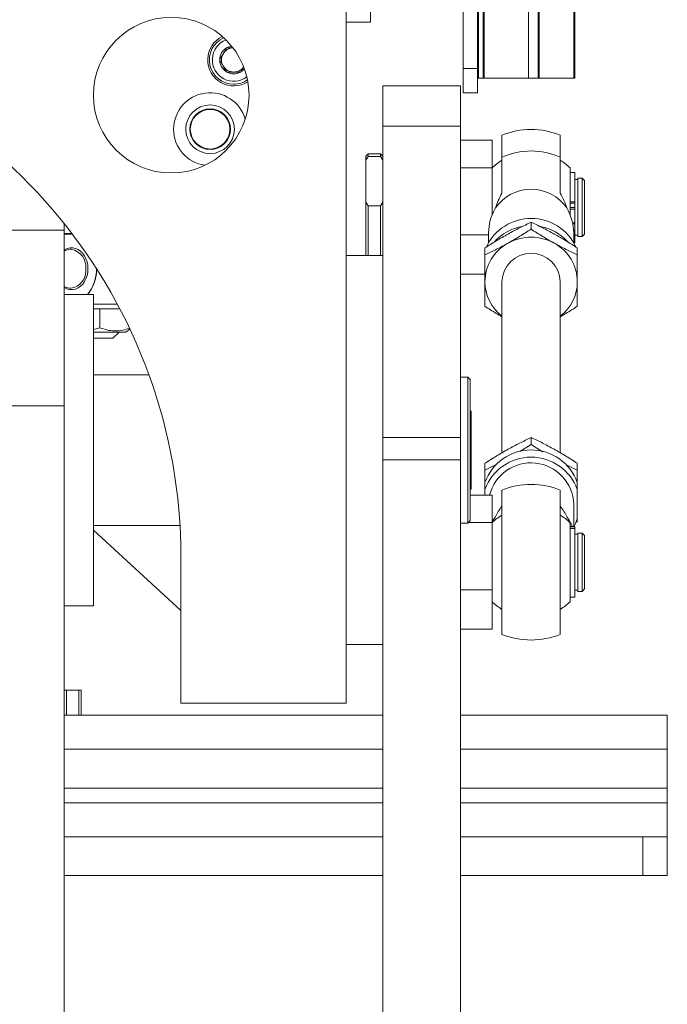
# Model space of a CAD drawing. Header units: millimetres. Extents: x 50 to 2915, y 50 to 2050.
# Tile 24 of 48: x 1774 to 1908, y 633 to 836. Entities that reach past the tile are written whole.
import ezdxf

# ---------------------------------------------------------------- set-up
doc = ezdxf.new("R2010")
doc.units = ezdxf.units.MM
doc.header["$LTSCALE"] = 10

msp = doc.modelspace()

# ---------------------------------------------------------------- linework, layer by layer
at = {"color": 7, "linetype": 'Continuous', "lineweight": 15}
for p, q in [((1841.551, 695.43), (1841.551, 906.43)), ((1868.751, 823.93), (1868.751, 905.93)), ((1869.715, 823.93), (1869.715, 905.93)), ((1869.908, 905.93), (1869.908, 823.93)), ((1879.031, 905.93), (1879.031, 823.93)), ((1881.004, 823.93), (1881.004, 905.93)), ((1881.193, 905.93), (1881.193, 823.93)), ((1888.351, 823.93), (1888.351, 905.93)), ((1888.551, 905.93), (1888.551, 823.93)), ((1868.551, 903.93), (1868.551, 825.93)), ((1865.551, 851.93), (1865.551, 825.93)), ((1846.551, 835.43), (1846.551, 845.43)), ((1841.551, 835.43), (1846.551, 835.43)), ((1816.93, 830.133), (1816.957, 830.18)), ((1816.957, 830.18), (1817.012, 830.18)), ((1815.514, 827.68), (1815.541, 827.727)), ((1815.541, 827.633), (1815.514, 827.68)), ((1816.957, 825.18), (1816.93, 825.227)), ((1817.012, 825.18), (1816.957, 825.18)), ((1819.844, 825.18), (1819.79, 825.18)), ((1819.871, 825.227), (1819.844, 825.18)), ((1865.551, 825.93), (1868.551, 825.93)), ((1865.551, 820.93), (1865.551, 825.93)), ((1868.551, 825.93), (1868.551, 820.93)), ((1865.051, 822.369), (1849.051, 822.369)), ((1849.051, 822.369), (1849.051, 814.031)), ((1865.051, 822.369), (1865.051, 814.031)), ((1868.551, 823.93), (1868.751, 823.93)), ((1868.751, 823.93), (1869.715, 823.93)), ((1869.908, 823.93), (1869.715, 823.93)), ((1869.908, 823.93), (1879.031, 823.93)), ((1879.031, 823.93), (1881.004, 823.93)), ((1881.004, 823.93), (1881.193, 823.93)), ((1881.193, 823.93), (1888.351, 823.93)), ((1888.351, 823.93), (1888.551, 823.93)), ((1868.551, 820.93), (1865.551, 820.93)), ((1849.051, 814.031), (1865.051, 814.031)), ((1849.051, 750.014), (1849.051, 814.031)), ((1865.051, 814.031), (1865.051, 750.014)), ((1873.551, 812.202), (1873.551, 807.662)), ((1885.551, 807.662), (1885.551, 812.202)), ((1871.551, 811.151), (1865.051, 811.151)), ((1871.551, 811.151), (1871.551, 805.502)), ((1846.051, 808.369), (1845.551, 807.869)), ((1848.551, 808.369), (1846.051, 808.369)), ((1846.051, 808.369), (1846.051, 807.823)), ((1849.051, 807.869), (1848.551, 808.369)), ((1848.551, 808.369), (1848.551, 807.823)), ((1845.551, 807.869), (1845.551, 807.089)), ((1845.551, 807.089), (1846.051, 807.823)), ((1845.551, 807.089), (1845.551, 798.425)), ((1848.551, 807.823), (1846.051, 807.823)), ((1849.051, 807.089), (1848.551, 807.823)), ((1865.051, 805.502), (1871.551, 805.502)), ((1871.551, 805.502), (1871.551, 795.851)), ((1887.551, 797.564), (1887.551, 805.491)), ((1888.551, 804.534), (1887.551, 804.534)), ((1888.551, 798.484), (1888.551, 804.534)), ((1889.151, 803.119), (1888.551, 803.119)), ((1890.051, 803.369), (1889.151, 803.369)), ((1889.151, 803.369), (1889.151, 792.563)), ((1890.551, 802.869), (1890.051, 803.369)), ((1890.051, 792.563), (1890.051, 803.369)), ((1890.551, 791.869), (1890.551, 802.869)), ((1845.551, 798.425), (1845.551, 787.43)), ((1846.051, 797.691), (1845.551, 798.425)), ((1849.051, 798.425), (1848.551, 797.691)), ((1887.551, 798.484), (1888.551, 798.484)), ((1887.551, 798.242), (1888.551, 798.242)), ((1888.551, 798.242), (1888.551, 798.484)), ((1888.551, 797.296), (1888.551, 798.242)), ((1846.051, 797.691), (1846.051, 787.43)), ((1846.051, 797.691), (1848.551, 797.691)), ((1848.551, 797.691), (1848.551, 787.43)), ((1887.551, 797.296), (1887.551, 797.564)), ((1888.551, 797.296), (1887.551, 797.296)), ((1887.551, 797.296), (1887.551, 796.994)), ((1887.551, 796.994), (1888.551, 796.994)), ((1887.551, 796.994), (1887.551, 795.851)), ((1888.551, 796.994), (1888.551, 797.296)), ((1888.551, 794.183), (1888.551, 796.994)), ((1783.551, 794.015), (1783.551, 792.662)), ((1879.551, 794.292), (1879.551, 792.869)), ((1888.117, 793.972), (1888.551, 793.972)), ((1888.551, 793.972), (1888.551, 794.183)), ((1888.551, 792.573), (1888.551, 793.877)), ((1771.551, 792.662), (1783.551, 792.662)), ((1783.551, 792.662), (1783.551, 756.514)), ((1784.478, 791.98), (1783.576, 791.98)), ((1865.051, 791.72), (1870.801, 791.72)), ((1870.801, 792.196), (1870.801, 790.092)), ((1888.301, 790.092), (1888.301, 792.196)), ((1888.551, 792.086), (1888.551, 792.573)), ((1888.551, 790.106), (1888.551, 792.086)), ((1889.151, 792.563), (1889.151, 791.369)), ((1890.051, 791.369), (1890.051, 792.563)), ((1890.051, 791.369), (1890.551, 791.869)), ((1888.325, 790.049), (1888.551, 790.049)), ((1888.551, 791.619), (1889.151, 791.619)), ((1888.551, 790.049), (1888.551, 790.106)), ((1889.151, 791.369), (1890.051, 791.369)), ((1784.876, 788.73), (1785.032, 788.725)), ((1870.051, 789.009), (1870.051, 787.586)), ((1889.051, 787.586), (1889.051, 789.009)), ((1849.051, 787.43), (1841.551, 787.43)), ((1865.051, 783.587), (1870.051, 783.587)), ((1873.551, 782.074), (1873.551, 746.893)), ((1885.551, 746.893), (1885.551, 782.074)), ((1784.876, 780.73), (1784.583, 780.747)), ((1789.551, 779.43), (1783.551, 779.43)), ((1789.551, 715.43), (1789.551, 779.43)), ((1789.551, 777.48), (1794.457, 777.48)), ((1789.551, 776.48), (1790.452, 776.48)), ((1790.858, 776.48), (1790.452, 776.48)), ((1790.858, 772.606), (1790.858, 776.48)), ((1791.174, 776.48), (1790.858, 776.48)), ((1791.174, 776.48), (1794.987, 776.48)), ((1790.858, 772.606), (1789.551, 772.268)), ((1789.551, 771.72), (1796.176, 771.72)), ((1793.551, 770.43), (1794.841, 771.72)), ((1796.176, 771.72), (1796.734, 772.042)), ((1789.551, 770.43), (1793.551, 770.43)), ((1800.961, 762.93), (1789.551, 762.93)), ((1866.551, 762.43), (1865.051, 762.43)), ((1867.051, 761.93), (1866.551, 762.43)), ((1866.551, 732.43), (1866.551, 762.43)), ((1867.051, 761.93), (1867.051, 732.93)), ((1771.551, 756.514), (1783.551, 756.514)), ((1783.551, 756.514), (1783.551, 624.34)), ((1867.211, 755.43), (1867.051, 755.43)), ((1867.211, 755.43), (1867.211, 739.43)), ((1849.051, 750.014), (1865.051, 750.014)), ((1849.051, 745.448), (1849.051, 750.014)), ((1865.051, 750.014), (1865.051, 745.448)), ((1879.551, 748.597), (1879.551, 750.02)), ((1879.551, 748.597), (1877.253, 747.156)), ((1881.918, 747.113), (1879.551, 748.597)), ((1849.051, 745.448), (1865.051, 745.448)), ((1849.051, 620.858), (1849.051, 745.448)), ((1865.051, 745.448), (1865.051, 620.858)), ((1870.051, 743.313), (1870.051, 744.736)), ((1872.395, 744.452), (1870.051, 743.313)), ((1870.051, 743.313), (1870.051, 740.868)), ((1889.051, 743.313), (1886.85, 744.381)), ((1889.051, 743.313), (1889.051, 744.736)), ((1889.051, 740.868), (1889.051, 743.313)), ((1867.051, 739.43), (1867.211, 739.43)), ((1870.051, 740.81), (1870.051, 739.334)), ((1870.051, 739.334), (1870.051, 738.167)), ((1873.551, 739.218), (1873.551, 709.553)), ((1885.551, 709.553), (1885.551, 739.218)), ((1889.051, 739.334), (1889.051, 740.81)), ((1889.051, 733.318), (1889.051, 739.334)), ((1867.051, 738.167), (1871.551, 738.167)), ((1871.551, 738.167), (1871.551, 732.518)), ((1888.301, 731.705), (1888.301, 736.326)), ((1889.051, 732.746), (1889.051, 733.26)), ((1789.551, 731.93), (1807.359, 731.93)), ((1789.551, 730.955), (1807.551, 714.44)), ((1865.051, 732.43), (1866.551, 732.43)), ((1866.551, 732.43), (1867.051, 732.93)), ((1866.639, 732.518), (1871.551, 732.518)), ((1871.551, 732.518), (1871.551, 718.736)), ((1887.551, 722.206), (1887.551, 732.507)), ((1888.551, 731.705), (1887.551, 731.705)), ((1887.551, 731.664), (1888.551, 731.664)), ((1888.551, 731.294), (1887.551, 731.294)), ((1888.551, 731.664), (1888.551, 731.705)), ((1888.551, 731.294), (1888.551, 731.664)), ((1888.551, 717.22), (1888.551, 731.294)), ((1888.723, 732.54), (1889.051, 732.746)), ((1889.151, 730.135), (1888.551, 730.135)), ((1890.051, 730.385), (1889.151, 730.385)), ((1889.151, 730.385), (1889.151, 718.39)), ((1890.551, 729.885), (1890.051, 730.385)), ((1890.051, 718.385), (1890.051, 730.385)), ((1890.551, 718.885), (1890.551, 729.885)), ((1807.551, 725.43), (1807.551, 695.43)), ((1887.551, 716.264), (1887.551, 722.206)), ((1890.051, 718.385), (1890.551, 718.885)), ((1865.051, 718.736), (1871.551, 718.736)), ((1871.551, 718.736), (1871.551, 710.603)), ((1887.551, 717.22), (1888.551, 717.22)), ((1888.551, 718.635), (1889.151, 718.635)), ((1889.151, 718.39), (1889.151, 718.385)), ((1889.151, 718.385), (1890.051, 718.385)), ((1783.551, 715.43), (1789.551, 715.43)), ((1871.551, 710.603), (1865.051, 710.603)), ((1841.551, 707.43), (1849.051, 707.43)), ((1783.551, 698.081), (1784.051, 698.081)), ((1784.051, 692.93), (1784.051, 698.081)), ((1784.051, 698.081), (1786.551, 698.081)), ((1786.551, 692.93), (1786.551, 698.081)), ((1787.051, 698.081), (1786.551, 698.081)), ((1787.051, 692.93), (1787.051, 698.081)), ((1807.551, 695.43), (1841.551, 695.43)), ((1849.051, 692.93), (1783.551, 692.93)), ((1907.551, 692.93), (1865.051, 692.93)), ((1907.551, 685.93), (1907.551, 692.93)), ((1907.551, 685.93), (1907.551, 677.93)), ((1849.051, 677.93), (1783.551, 677.93)), ((1907.551, 677.93), (1865.051, 677.93)), ((1907.551, 674.93), (1907.551, 677.93)), ((1907.551, 667.93), (1907.551, 674.93)), ((1783.551, 667.93), (1849.051, 667.93)), ((1865.051, 667.93), (1902.551, 667.93)), ((1865.051, 667.93), (1907.551, 667.93)), ((1902.551, 667.93), (1902.551, 659.93)), ((1907.551, 659.93), (1907.551, 667.93)), ((1783.551, 659.93), (1849.051, 659.93)), ((1865.051, 659.93), (1902.551, 659.93)), ((1902.551, 659.93), (1907.551, 659.93))]:
    msp.add_line(p, q, dxfattribs=at)
at = {"color": 8, "linetype": 'Continuous', "lineweight": 15}
for p, q in [((1888.073, 794.183), (1888.551, 794.183)), ((1888.551, 792.573), (1888.292, 792.573)), ((1888.301, 792.086), (1888.551, 792.086)), ((1888.301, 790.106), (1888.551, 790.106)), ((1783.551, 685.93), (1849.051, 685.93)), ((1865.051, 685.93), (1907.551, 685.93)), ((1849.051, 674.93), (1783.551, 674.93)), ((1907.551, 674.93), (1865.051, 674.93))]:
    msp.add_line(p, q, dxfattribs=at)
at = {"color": 7, "linetype": 'Continuous', "lineweight": 15, "flags": 128}
for points in [[(1783.551, 788.575), (1783.706, 788.667), (1784.233, 788.898), (1784.783, 789.015), (1785.341, 789.015), (1785.891, 788.898), (1786.418, 788.667), (1786.909, 788.329), (1787.349, 787.893), (1787.727, 787.371), (1788.032, 786.776), (1788.256, 786.126), (1788.392, 785.437), (1788.439, 784.73)], [(1788.439, 784.73), (1788.392, 784.022), (1788.256, 783.333), (1788.032, 782.683), (1787.727, 782.088), (1787.349, 781.566), (1786.909, 781.13), (1786.418, 780.792), (1785.891, 780.561), (1785.341, 780.444), (1784.783, 780.444), (1784.233, 780.561), (1783.706, 780.792), (1783.551, 780.884)], [(1888.301, 731.662), (1888.655, 732.341), (1889.051, 733.318)]]:
    msp.add_lwpolyline(points, dxfattribs=at)
at = {"color": 7, "linetype": 'Continuous', "lineweight": 15}
for centre, radius in [((1805.551, 820.43), 16), ((1813.551, 813.43), 5), ((1813.551, 813.43), 4.188), ((1813.551, 813.43), 4.08)]:
    msp.add_circle(centre, radius, dxfattribs=at)
for centre, radius, start, end in [((1697.551, 725.43), 110, 0, 78.69286), ((1818.401, 827.68), 5.35, 115.91187, 302.95172), ((1818.401, 827.68), 5, 114.25405, 270), ((1818.401, 827.68), 4.4, 111.03711, 307.82648), ((1818.401, 827.68), 2.5, 93.6683, 150), ((1818.401, 827.68), 2.86, 98.51076, 119.05831), ((1818.401, 827.68), 2.86, 120.94169, 179.05831), ((1818.401, 827.68), 2.5, 150, 210), ((1818.401, 827.68), 2.86, 180.94169, 239.05831), ((1818.401, 827.68), 2.5, 210, 270), ((1818.401, 827.68), 2.5, 270, 325.19528), ((1818.401, 827.68), 2.86, 240.94169, 299.05831), ((1818.401, 827.68), 2.86, 300.94169, 320.35283), ((1818.401, 827.68), 5, 270, 304.60954), ((1813.551, 813.43), 7.5, 15.85429, 261.77386), ((1879.551, 797.369), 16, 90, 112.02431), ((1879.551, 797.369), 16, 67.97569, 90), ((1879.551, 794.355), 14.597, 65.73035, 114.26965), ((1879.551, 797.369), 11.4, 121.75686, 134.56793), ((1879.551, 797.369), 11.4, 45.43207, 58.24314), ((1879.551, 792.171), 8.917, 34.57027, 145.42973), ((1879.55, 784.959), 10.133, 24.88245, 154.81708), ((1784.477, 787.49), 4.489, 81.03039, 101.91215), ((1879.476, 783.476), 10.101, 99.69589, 137.80425), ((1879.645, 783.509), 10.065, 42.30171, 79.49833), ((1879.146, 782.01), 9.095, 118.53552, 179.59347), ((1879.551, 781.422), 9.805, 61.02448, 118.97552), ((1879.946, 782.004), 9.105, 0.44359, 61.42743), ((1879.551, 781.9), 6.003, 1.66844, 178.33156), ((1782.661, 784.16), 7.408, 320.31585, 339.75767), ((1879.085, 782.12), 9.035, 180.28965, 232.22287), ((1880.016, 782.12), 9.035, 307.77713, 359.71035), ((1879.551, 737.363), 10.106, 19.94038, 160.05962), ((1879.551, 735.888), 10.106, 19.94038, 160.05962), ((1879.528, 736.04), 8.778, 1.86843, 165.97312), ((1879.551, 724.385), 16, 90, 112.02431), ((1879.551, 724.385), 16, 67.97569, 90), ((1879.551, 724.385), 11.4, 121.75686, 134.56793), ((1879.551, 724.385), 11.4, 45.43207, 58.24314), ((1879.551, 724.385), 11.4, 225.43207, 238.24314), ((1879.551, 724.385), 11.4, 301.75686, 314.56793), ((1879.551, 724.385), 16, 247.97569, 292.02431)]:
    msp.add_arc(centre, radius, start, end, dxfattribs=at)
at = {"color": 8, "linetype": 'Continuous', "lineweight": 15}
for centre, radius, start, end in [((1784.597, 787.429), 4.402, 80.9452, 103.74707), ((1784.327, 785.085), 3.707, 354.49922, 79.03356), ((1784.408, 784.33), 3.631, 277.41068, 6.31252), ((1782.233, 784.545), 7.943, 319.90576, 1.32971)]:
    msp.add_arc(centre, radius, start, end, dxfattribs=at)
at = {"color": 7, "linetype": 'Continuous', "lineweight": 15}
for centre, major_axis, ratio, start_param, end_param in [((1893.835, 799.562), (21.068, 12.587), 0.6246679, 2.3380213, 2.5068187), ((1865.267, 799.562), (21.068, -12.587), 0.6246679, 0.6347739, 0.8035713), ((1879.551, 794.995), (6.979, 7.317), 0.7214454, 1.9189379, 2.4940164), ((1879.551, 794.995), (-6.979, 7.317), 0.7214454, 3.7891689, 4.3642474), ((1893.835, 722.192), (21.068, -12.587), 0.6246679, 3.0524349, 3.2212323), ((1865.267, 722.192), (21.068, 12.587), 0.6246679, 6.2035457, 6.3723431), ((1879.551, 726.76), (-6.979, 7.317), 0.7214454, 0.0724979, 0.230521), ((1879.551, 726.76), (6.979, 7.317), 0.7214454, 5.9056493, 6.2106875)]:
    msp.add_ellipse(centre, major_axis=major_axis, ratio=ratio, start_param=start_param, end_param=end_param, dxfattribs=at)
for points, knots in [([(1818.166, 830.18), (1817.989, 830.18), (1817.584, 830.18), (1817.218, 830.18), (1817.012, 830.18)], [0, 0, 0, 0, 0.4384241, 1, 1, 1, 1]), ([(1816.93, 830.133), (1816.835, 829.967), (1816.64, 829.629), (1816.274, 828.997), (1815.891, 828.332), (1815.645, 827.905), (1815.541, 827.727)], [0, 0, 0, 0, 0.2172461, 0.4417206, 0.7657671, 1, 1, 1, 1]), ([(1815.541, 827.633), (1815.637, 827.467), (1815.832, 827.129), (1816.197, 826.497), (1816.581, 825.832), (1816.827, 825.405), (1816.93, 825.227)], [0, 0, 0, 0, 0.2172461, 0.4417206, 0.7657671, 1, 1, 1, 1]), ([(1819.871, 825.227), (1819.967, 825.392), (1820.145, 825.7), (1820.338, 826.035), (1820.428, 826.19)], [0, 0, 0, 0, 0.5373944, 1, 1, 1, 1]), ([(1817.012, 825.18), (1817.203, 825.18), (1817.593, 825.18), (1818.323, 825.18), (1819.091, 825.18), (1819.583, 825.18), (1819.79, 825.18)], [0, 0, 0, 0, 0.2172461, 0.4417206, 0.7657671, 1, 1, 1, 1]), ([(1873.551, 807.662), (1873.551, 806.462), (1873.551, 804.06), (1873.551, 801.553), (1873.551, 800.299)], [0, 0, 0, 0, 0.4998006, 1, 1, 1, 1]), ([(1885.551, 800.299), (1885.551, 801.552), (1885.551, 804.059), (1885.551, 806.461), (1885.551, 807.662)], [0, 0, 0, 0, 0.49967401, 1, 1, 1, 1]), ([(1874.801, 791.878), (1875.197, 792.095), (1875.992, 792.531), (1877.59, 793.359), (1878.764, 793.918), (1879.551, 794.292)], [0, 0, 0, 0, 0.2465493, 0.49471, 1, 1, 1, 1]), ([(1879.551, 794.292), (1880.322, 793.925), (1881.485, 793.372), (1883.083, 792.546), (1883.894, 792.101), (1884.301, 791.878)], [0, 0, 0, 0, 0.4952513, 0.7468182, 1, 1, 1, 1]), ([(1870.051, 789.009), (1870.822, 789.499), (1871.985, 790.24), (1873.583, 791.191), (1874.394, 791.649), (1874.801, 791.878)], [0, 0, 0, 0, 0.49525132, 0.7468182, 1, 1, 1, 1]), ([(1879.551, 792.869), (1878.78, 792.378), (1877.616, 791.638), (1876.019, 790.687), (1875.208, 790.229), (1874.801, 790)], [0, 0, 0, 0, 0.4952513, 0.7468182, 1, 1, 1, 1]), ([(1884.301, 790), (1883.905, 790.223), (1883.11, 790.672), (1881.512, 791.622), (1880.338, 792.369), (1879.551, 792.869)], [0, 0, 0, 0, 0.2465493, 0.49471, 1, 1, 1, 1]), ([(1884.301, 791.878), (1884.697, 791.655), (1885.492, 791.206), (1887.09, 790.256), (1888.264, 789.509), (1889.051, 789.009)], [0, 0, 0, 0, 0.2465493, 0.49471, 1, 1, 1, 1]), ([(1874.801, 790), (1874.405, 789.783), (1873.61, 789.347), (1872.012, 788.519), (1870.838, 787.96), (1870.051, 787.586)], [0, 0, 0, 0, 0.2465493, 0.49471, 1, 1, 1, 1]), ([(1889.051, 787.586), (1888.28, 787.953), (1887.116, 788.506), (1885.519, 789.332), (1884.708, 789.777), (1884.301, 790)], [0, 0, 0, 0, 0.49525132, 0.7468182, 1, 1, 1, 1]), ([(1783.551, 788.337), (1783.552, 788.337), (1783.695, 788.445), (1784.011, 788.579), (1784.489, 788.71), (1784.833, 788.751), (1785.011, 788.723), (1785.025, 788.721)], [0, 0, 0, 0, 0.0022876, 0.3229299, 0.6459508, 0.9717264, 1, 1, 1, 1]), ([(1870.051, 787.586), (1870.051, 786.666), (1870.051, 785.279), (1870.051, 783.439), (1870.051, 782.53), (1870.051, 782.074)], [0, 0, 0, 0, 0.4952513, 0.7468182, 1, 1, 1, 1]), ([(1889.051, 782.074), (1889.051, 782.518), (1889.051, 783.409), (1889.051, 785.248), (1889.051, 786.647), (1889.051, 787.586)], [0, 0, 0, 0, 0.24654934, 0.49471003, 1, 1, 1, 1]), ([(1789.655, 781.612), (1789.658, 781.619), (1789.772, 781.88), (1789.929, 782.44), (1790.112, 783.28), (1790.2, 784.05), (1790.21, 784.535), (1790.213, 784.73)], [0, 0, 0, 0, 0.0071852, 0.2777648, 0.5484008, 0.8190686, 1, 1, 1, 1]), ([(1870.051, 782.074), (1870.051, 781.637), (1870.051, 780.759), (1870.051, 779.042), (1870.051, 777.831), (1870.051, 777.018)], [0, 0, 0, 0, 0.24654934, 0.49471003, 1, 1, 1, 1]), ([(1889.051, 777.018), (1889.051, 777.814), (1889.051, 779.015), (1889.051, 780.729), (1889.051, 781.625), (1889.051, 782.074)], [0, 0, 0, 0, 0.4952513, 0.7468182, 1, 1, 1, 1]), ([(1784.597, 780.753), (1784.572, 780.754), (1784.381, 780.76), (1784.033, 780.88), (1783.706, 781.007), (1783.556, 781.12), (1783.551, 781.124)], [0, 0, 0, 0, 0.0707818, 0.5282282, 0.9837621, 1, 1, 1, 1]), ([(1870.051, 777.018), (1870.822, 776.526), (1871.975, 775.79), (1873.159, 775.092), (1873.551, 774.861)], [0, 0, 0, 0, 0.6688766, 1, 1, 1, 1]), ([(1885.551, 774.862), (1885.927, 775.083), (1887.111, 775.78), (1888.264, 776.516), (1889.051, 777.018)], [0, 0, 0, 0, 0.317535, 1, 1, 1, 1]), ([(1796.912, 772.492), (1796.478, 772.344), (1795.474, 772.001), (1793.93, 771.88), (1792.332, 772.088), (1791.352, 772.432), (1790.858, 772.606)], [0, 0, 0, 0, 0.2182914, 0.505658, 0.750564, 1, 1, 1, 1]), ([(1796.72, 772.067), (1796.77, 772.083), (1796.868, 772.114), (1796.962, 772.234), (1797.008, 772.292)], [0, 0, 0, 0, 0.5173251, 1, 1, 1, 1]), ([(1874.801, 747.606), (1875.197, 747.823), (1875.992, 748.259), (1877.59, 749.086), (1878.764, 749.645), (1879.551, 750.02)], [0, 0, 0, 0, 0.2465493, 0.49471, 1, 1, 1, 1]), ([(1879.551, 750.02), (1880.322, 749.653), (1881.485, 749.099), (1883.083, 748.274), (1883.894, 747.829), (1884.301, 747.606)], [0, 0, 0, 0, 0.4952513, 0.7468182, 1, 1, 1, 1]), ([(1870.051, 744.736), (1870.822, 745.227), (1871.985, 745.967), (1873.583, 746.919), (1874.394, 747.376), (1874.801, 747.606)], [0, 0, 0, 0, 0.4952513, 0.7468182, 1, 1, 1, 1]), ([(1884.301, 747.606), (1884.697, 747.382), (1885.492, 746.934), (1887.09, 745.984), (1888.264, 745.237), (1889.051, 744.736)], [0, 0, 0, 0, 0.2465493, 0.49471, 1, 1, 1, 1])]:
    msp.add_open_spline(points, degree=3, knots=knots, dxfattribs=at)

doc.saveas('drawing.dxf')
